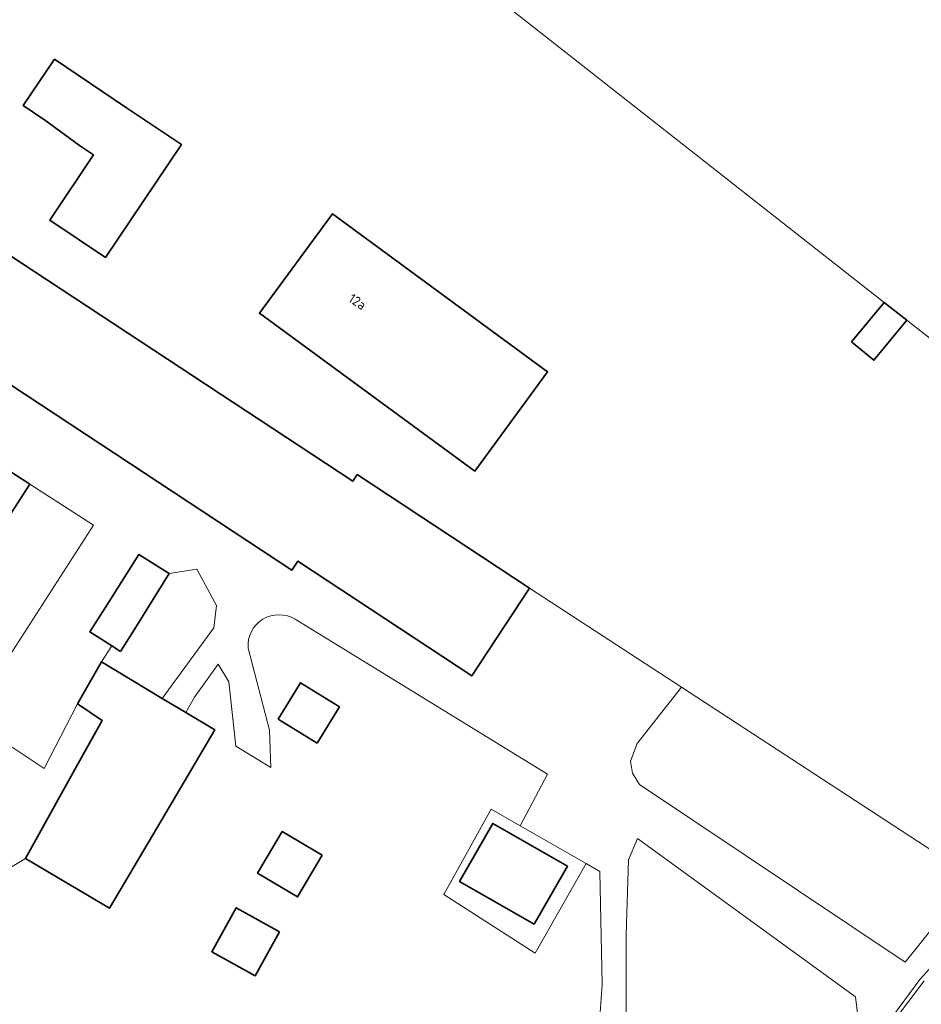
# Model space of a CAD drawing. Extents: x 184422 to 188298, y 343471 to 350189.
# Tile 57 of 256: x 185185 to 185270, y 347545 to 347638. Entities that reach past the tile are written whole.
import ezdxf
from ezdxf.enums import TextEntityAlignment as Align

# ---------------------------------------------------------------- set-up
doc = ezdxf.new("R2010")
doc.units = 0
for name, color, linetype, lineweight in [('B-WA-GR-GRAS-GV', 252, 'Continuous', 13), ('B-WA-GR-GROENVOORZIENING-GV', 252, 'Continuous', 18), ('B-WA-OG-TERREIN_ERF-GV', 252, 'Continuous', 18), ('B-WA-OG-WEG-GV', 252, 'Continuous', 18), ('B-WA-VH-ONVERHARD-GV', 252, 'Continuous', 18), ('B-WA-VH-VERHARDING_HALFVERHARDING_GRIND-GV', 252, 'Continuous', 18), ('B-WE-OG-BEBOUWING-GV', 250, 'Continuous', 35), ('B-WE-OG-BEBOUWING-T18', 10, 'Continuous', 18)]:
    doc.layers.add(name, color=color, linetype=linetype, lineweight=lineweight)
doc.styles.add('NLCS-ISO-M500-T18', font='NLCS-ISO.ttf', dxfattribs={"height": 0.9})

msp = doc.modelspace()

# ---------------------------------------------------------------- linework, layer by layer
at = {"layer": 'B-WA-GR-GRAS-GV', "flags": 128}
msp.add_lwpolyline([(185268.631, 347609.352), (185302.764, 347582.509), (185311.708, 347591.956), (185310.254, 347593.192), (185312.788, 347596.532), (185316.916, 347597.306), (185324.196, 347604.726), (185324.344, 347606.355), (185323.402, 347608.786), (185275.008, 347646.554), (185270.089, 347640.37), (185268.678, 347641.507), (185268.667, 347641.495), (185263.644, 347645.563), (185256.587, 347651.081), (185256.068, 347651.487), (185248.904, 347656.97), (185240.853, 347646.976), (185230.592, 347654.566), (185223.257, 347645.034), (185266.491, 347611.034)], close=True, dxfattribs=at)
msp.add_lwpolyline([(185268.631, 347609.352), (185302.764, 347582.509), (185311.708, 347591.956), (185310.254, 347593.192), (185312.788, 347596.532), (185316.916, 347597.306), (185324.196, 347604.726), (185324.344, 347606.355), (185323.402, 347608.786), (185275.008, 347646.554), (185270.089, 347640.37), (185268.678, 347641.507), (185268.667, 347641.495), (185263.644, 347645.563), (185256.587, 347651.081), (185256.068, 347651.487), (185248.904, 347656.97), (185240.853, 347646.976), (185230.592, 347654.566), (185223.257, 347645.034), (185266.491, 347611.034)], close=True, dxfattribs=at)
msp.add_lwpolyline([(185268.631, 347609.352), (185302.764, 347582.509), (185311.708, 347591.956), (185310.254, 347593.192), (185312.788, 347596.532), (185316.916, 347597.306), (185324.196, 347604.726), (185324.344, 347606.355), (185323.402, 347608.786), (185275.008, 347646.554), (185270.089, 347640.37), (185268.678, 347641.507), (185268.667, 347641.495), (185263.644, 347645.563), (185256.587, 347651.081), (185256.068, 347651.487), (185248.904, 347656.97), (185240.853, 347646.976), (185230.592, 347654.566), (185223.257, 347645.034), (185266.491, 347611.034)], close=True, dxfattribs=at)
at = {"layer": 'B-WA-GR-GROENVOORZIENING-GV', "flags": 128}
for points in [[(185192.051, 347580.139), (185194.102, 347578.835), (185193.144, 347577.328), (185198.843, 347573.902), (185203.667, 347580.525), (185203.935, 347582.604), (185202.087, 347586.032), (185199.487, 347585.599), (185196.635, 347587.379), (185193.483, 347582.401)], [(185192.051, 347580.139), (185194.102, 347578.835), (185193.144, 347577.328), (185198.843, 347573.902), (185203.667, 347580.525), (185203.935, 347582.604), (185202.087, 347586.032), (185199.487, 347585.599), (185196.635, 347587.379), (185193.483, 347582.401)], [(185192.051, 347580.139), (185194.102, 347578.835), (185193.144, 347577.328), (185198.843, 347573.902), (185203.667, 347580.525), (185203.935, 347582.604), (185202.087, 347586.032), (185199.487, 347585.599), (185196.635, 347587.379), (185193.483, 347582.401)], [(185274.859, 347557.113), (185247.499, 347574.962), (185243.359, 347569.678), (185242.725, 347568), (185242.92, 347566.901), (185243.58, 347565.84), (185268.471, 347549.174)], [(185274.859, 347557.113), (185247.499, 347574.962), (185243.359, 347569.678), (185242.725, 347568), (185242.92, 347566.901), (185243.58, 347565.84), (185268.471, 347549.174)], [(185274.859, 347557.113), (185247.499, 347574.962), (185243.359, 347569.678), (185242.725, 347568), (185242.92, 347566.901), (185243.58, 347565.84), (185268.471, 347549.174)]]:
    msp.add_lwpolyline(points, close=True, dxfattribs=at)
at = {"layer": 'B-WA-OG-TERREIN_ERF-GV', "flags": 128}
for points in [[(185167.538, 347644.786), (185165.412, 347628.194), (185163.27, 347617.204), (185166.889, 347614.508), (185168.228, 347617.065), (185172.274, 347623.479), (185173.164, 347622.918), (185216.689, 347594.267), (185217.109, 347594.904), (185233.272, 347584.244), (185247.499, 347574.962), (185274.859, 347557.113), (185277.163, 347555.61), (185277.698, 347556.201), (185279.466, 347560.339), (185283.021, 347564.34), (185285.759, 347565.146), (185294.011, 347573.262), (185302.764, 347582.509), (185268.631, 347609.352), (185266.491, 347611.034), (185223.257, 347645.034)], [(185167.538, 347644.786), (185165.412, 347628.194), (185163.27, 347617.204), (185166.889, 347614.508), (185168.228, 347617.065), (185172.274, 347623.479), (185173.164, 347622.918), (185216.689, 347594.267), (185217.109, 347594.904), (185233.272, 347584.244), (185247.499, 347574.962), (185274.859, 347557.113), (185277.163, 347555.61), (185277.698, 347556.201), (185279.466, 347560.339), (185283.021, 347564.34), (185285.759, 347565.146), (185294.011, 347573.262), (185302.764, 347582.509), (185268.631, 347609.352), (185266.491, 347611.034), (185223.257, 347645.034)], [(185167.538, 347644.786), (185165.412, 347628.194), (185163.27, 347617.204), (185166.889, 347614.508), (185168.228, 347617.065), (185172.274, 347623.479), (185173.164, 347622.918), (185216.689, 347594.267), (185217.109, 347594.904), (185233.272, 347584.244), (185247.499, 347574.962), (185274.859, 347557.113), (185277.163, 347555.61), (185277.698, 347556.201), (185279.466, 347560.339), (185283.021, 347564.34), (185285.759, 347565.146), (185294.011, 347573.262), (185302.764, 347582.509), (185268.631, 347609.352), (185266.491, 347611.034), (185223.257, 347645.034)], [(185182.796, 347575.274), (185192.396, 347590.15), (185186.43, 347594), (185181.999, 347587.134)], [(185182.796, 347575.274), (185192.396, 347590.15), (185186.43, 347594), (185181.999, 347587.134)], [(185182.796, 347575.274), (185192.396, 347590.15), (185186.43, 347594), (185181.999, 347587.134)], [(185264.491, 347540.269), (185263.831, 347545.924), (185243.369, 347560.757), (185242.525, 347558.757), (185242.314, 347551.757), (185242.314, 347543.841), (185242.314, 347541.841), (185240.768, 347533.174), (185237.674, 347533.508), (185239.713, 347542.258), (185240.064, 347547.091), (185239.853, 347557.674), (185238.588, 347558.424), (185233.806, 347550.007), (185225.228, 347555.507), (185229.658, 347563.507), (185232.379, 347561.958), (185234.94, 347566.795), (185211.301, 347581.318)], [(185264.491, 347540.269), (185263.831, 347545.924), (185243.369, 347560.757), (185242.525, 347558.757), (185242.314, 347551.757), (185242.314, 347543.841), (185242.314, 347541.841), (185240.768, 347533.174), (185237.674, 347533.508), (185239.713, 347542.258), (185240.064, 347547.091), (185239.853, 347557.674), (185238.588, 347558.424), (185233.806, 347550.007), (185225.228, 347555.507), (185229.658, 347563.507), (185232.379, 347561.958), (185234.94, 347566.795), (185211.301, 347581.318)], [(185264.491, 347540.269), (185263.831, 347545.924), (185243.369, 347560.757), (185242.525, 347558.757), (185242.314, 347551.757), (185242.314, 347543.841), (185242.314, 347541.841), (185240.768, 347533.174), (185237.674, 347533.508), (185239.713, 347542.258), (185240.064, 347547.091), (185239.853, 347557.674), (185238.588, 347558.424), (185233.806, 347550.007), (185225.228, 347555.507), (185229.658, 347563.507), (185232.379, 347561.958), (185234.94, 347566.795), (185211.301, 347581.318)], [(185206.881, 347578.62), (185208.89, 347570.922), (185209.024, 347567.43), (185205.743, 347569.414), (185205.073, 347575.445), (185204.069, 347577.112), (185201.859, 347574.017), (185201.041, 347572.58), (185203.761, 347570.945), (185198.427, 347561.904), (185193.892, 347554.219), (185186.031, 347558.886), (185182.411, 347556.724), (185170.835, 347541.632), (185208.706, 347510.273), (185201.595, 347496.161), (185220.213, 347479.691), (185220.512, 347480.077), (185264.491, 347540.269)], [(185206.881, 347578.62), (185208.89, 347570.922), (185209.024, 347567.43), (185205.743, 347569.414), (185205.073, 347575.445), (185204.069, 347577.112), (185201.859, 347574.017), (185201.041, 347572.58), (185203.761, 347570.945), (185198.427, 347561.904), (185193.892, 347554.219), (185186.031, 347558.886), (185182.411, 347556.724), (185170.835, 347541.632), (185208.706, 347510.273), (185201.595, 347496.161), (185220.213, 347479.691), (185220.512, 347480.077), (185264.491, 347540.269)], [(185206.881, 347578.62), (185208.89, 347570.922), (185209.024, 347567.43), (185205.743, 347569.414), (185205.073, 347575.445), (185204.069, 347577.112), (185201.859, 347574.017), (185201.041, 347572.58), (185203.761, 347570.945), (185198.427, 347561.904), (185193.892, 347554.219), (185186.031, 347558.886), (185182.411, 347556.724), (185170.835, 347541.632), (185208.706, 347510.273), (185201.595, 347496.161), (185220.213, 347479.691), (185220.512, 347480.077), (185264.491, 347540.269)], [(185182.411, 347556.724), (185186.031, 347558.886), (185190.533, 347567.018), (185193.195, 347571.826), (185190.894, 347573.388), (185187.76, 347567.332), (185176.86, 347574.569)], [(185182.411, 347556.724), (185186.031, 347558.886), (185190.533, 347567.018), (185193.195, 347571.826), (185190.894, 347573.388), (185187.76, 347567.332), (185176.86, 347574.569)], [(185182.411, 347556.724), (185186.031, 347558.886), (185190.533, 347567.018), (185193.195, 347571.826), (185190.894, 347573.388), (185187.76, 347567.332), (185176.86, 347574.569)]]:
    msp.add_lwpolyline(points, dxfattribs=at)
for points in [[(185187.927, 347628.063), (185185.817, 347629.479), (185188.733, 347633.823), (185195.401, 347629.346), (185200.635, 347625.832), (185193.524, 347615.241), (185188.291, 347618.754), (185192.389, 347624.859), (185191.079, 347625.739)], [(185187.927, 347628.063), (185185.817, 347629.479), (185188.733, 347633.823), (185195.401, 347629.346), (185200.635, 347625.832), (185193.524, 347615.241), (185188.291, 347618.754), (185192.389, 347624.859), (185191.079, 347625.739)], [(185187.927, 347628.063), (185185.817, 347629.479), (185188.733, 347633.823), (185195.401, 347629.346), (185200.635, 347625.832), (185193.524, 347615.241), (185188.291, 347618.754), (185192.389, 347624.859), (185191.079, 347625.739)], [(185228.127, 347595.2), (185207.951, 347610.009), (185214.786, 347619.322), (185234.963, 347604.512)], [(185228.127, 347595.2), (185207.951, 347610.009), (185214.786, 347619.322), (185234.963, 347604.512)], [(185228.127, 347595.2), (185207.951, 347610.009), (185214.786, 347619.322), (185234.963, 347604.512)], [(185238.588, 347558.424), (185232.379, 347561.958), (185229.658, 347563.507), (185225.228, 347555.507), (185233.806, 347550.007)], [(185238.588, 347558.424), (185232.379, 347561.958), (185229.658, 347563.507), (185225.228, 347555.507), (185233.806, 347550.007)], [(185238.588, 347558.424), (185232.379, 347561.958), (185229.658, 347563.507), (185225.228, 347555.507), (185233.806, 347550.007)]]:
    msp.add_lwpolyline(points, close=True, dxfattribs=at)
at = {"layer": 'B-WA-OG-TERREIN_ERF-GV'}
msp.add_lwpolyline([(185211.301, 347581.318, 0.610614), (185206.881, 347578.62)], format="xyb", dxfattribs=at)
msp.add_lwpolyline([(185211.301, 347581.318, 0.610614), (185206.881, 347578.62)], format="xyb", dxfattribs=at)
msp.add_lwpolyline([(185211.301, 347581.318, 0.610614), (185206.881, 347578.62)], format="xyb", dxfattribs=at)
at = {"layer": 'B-WA-OG-WEG-GV', "flags": 128}
msp.add_lwpolyline([(185277.163, 347555.61), (185269.855, 347547.538), (185266.936, 347543.616), (185264.491, 347540.269), (185220.512, 347480.077), (185220.213, 347479.691), (185200.269, 347453.949), (185200.284, 347453.951), (185205.314, 347459.615), (185210.992, 347466.464), (185213.045, 347469.046), (185218.166, 347475.603), (185220.693, 347479.267), (185223.057, 347482.047), (185236.423, 347500), (185237.452, 347501.382), (185245.398, 347512.095), (185255.276, 347525.612), (185266.798, 347541.335), (185267.669, 347543.987), (185270.26, 347547.428)], dxfattribs=at)
msp.add_lwpolyline([(185277.163, 347555.61), (185269.855, 347547.538), (185266.936, 347543.616), (185264.491, 347540.269), (185220.512, 347480.077), (185220.213, 347479.691), (185200.269, 347453.949), (185200.284, 347453.951), (185205.314, 347459.615), (185210.992, 347466.464), (185213.045, 347469.046), (185218.166, 347475.603), (185220.693, 347479.267), (185223.057, 347482.047), (185236.423, 347500), (185237.452, 347501.382), (185245.398, 347512.095), (185255.276, 347525.612), (185266.798, 347541.335), (185267.669, 347543.987), (185270.26, 347547.428)], dxfattribs=at)
msp.add_lwpolyline([(185277.163, 347555.61), (185269.855, 347547.538), (185266.936, 347543.616), (185264.491, 347540.269), (185220.512, 347480.077), (185220.213, 347479.691), (185200.269, 347453.949), (185200.284, 347453.951), (185205.314, 347459.615), (185210.992, 347466.464), (185213.045, 347469.046), (185218.166, 347475.603), (185220.693, 347479.267), (185223.057, 347482.047), (185236.423, 347500), (185237.452, 347501.382), (185245.398, 347512.095), (185255.276, 347525.612), (185266.798, 347541.335), (185267.669, 347543.987), (185270.26, 347547.428)], dxfattribs=at)
at = {"layer": 'B-WA-VH-ONVERHARD-GV', "flags": 128}
msp.add_lwpolyline([(185270.26, 347547.428), (185267.669, 347543.987), (185266.798, 347541.335), (185255.276, 347525.612), (185245.398, 347512.095), (185237.452, 347501.382), (185236.423, 347500), (185223.057, 347482.047), (185220.693, 347479.267), (185218.166, 347475.603), (185213.045, 347469.046), (185210.992, 347466.464), (185205.314, 347459.615), (185200.284, 347453.951), (185200.269, 347453.949), (185198.313, 347453.625), (185195.688, 347450.335), (185195.499, 347448.422), (185194.131, 347446.819), (185190.173, 347442.694)], dxfattribs=at)
msp.add_lwpolyline([(185270.26, 347547.428), (185267.669, 347543.987), (185266.798, 347541.335), (185255.276, 347525.612), (185245.398, 347512.095), (185237.452, 347501.382), (185236.423, 347500), (185223.057, 347482.047), (185220.693, 347479.267), (185218.166, 347475.603), (185213.045, 347469.046), (185210.992, 347466.464), (185205.314, 347459.615), (185200.284, 347453.951), (185200.269, 347453.949), (185198.313, 347453.625), (185195.688, 347450.335), (185195.499, 347448.422), (185194.131, 347446.819), (185190.173, 347442.694)], dxfattribs=at)
msp.add_lwpolyline([(185270.26, 347547.428), (185267.669, 347543.987), (185266.798, 347541.335), (185255.276, 347525.612), (185245.398, 347512.095), (185237.452, 347501.382), (185236.423, 347500), (185223.057, 347482.047), (185220.693, 347479.267), (185218.166, 347475.603), (185213.045, 347469.046), (185210.992, 347466.464), (185205.314, 347459.615), (185200.284, 347453.951), (185200.269, 347453.949), (185198.313, 347453.625), (185195.688, 347450.335), (185195.499, 347448.422), (185194.131, 347446.819), (185190.173, 347442.694)], dxfattribs=at)
at = {"layer": 'B-WA-VH-VERHARDING_HALFVERHARDING_GRIND-GV', "flags": 128}
for points in [[(185274.859, 347557.113), (185268.471, 347549.174), (185243.58, 347565.84), (185242.92, 347566.901), (185242.725, 347568), (185243.359, 347569.678), (185247.499, 347574.962), (185233.272, 347584.244), (185227.844, 347576.013), (185211.543, 347586.764), (185210.984, 347585.917), (185184.695, 347603.255), (185174.786, 347609.79), (185176.11, 347611.798), (185168.228, 347617.065), (185166.889, 347614.508), (185163.27, 347617.204)], [(185274.859, 347557.113), (185268.471, 347549.174), (185243.58, 347565.84), (185242.92, 347566.901), (185242.725, 347568), (185243.359, 347569.678), (185247.499, 347574.962), (185233.272, 347584.244), (185227.844, 347576.013), (185211.543, 347586.764), (185210.984, 347585.917), (185184.695, 347603.255), (185174.786, 347609.79), (185176.11, 347611.798), (185168.228, 347617.065), (185166.889, 347614.508), (185163.27, 347617.204)], [(185274.859, 347557.113), (185268.471, 347549.174), (185243.58, 347565.84), (185242.92, 347566.901), (185242.725, 347568), (185243.359, 347569.678), (185247.499, 347574.962), (185233.272, 347584.244), (185227.844, 347576.013), (185211.543, 347586.764), (185210.984, 347585.917), (185184.695, 347603.255), (185174.786, 347609.79), (185176.11, 347611.798), (185168.228, 347617.065), (185166.889, 347614.508), (185163.27, 347617.204)], [(185178.216, 347599.301), (185186.43, 347594), (185192.396, 347590.15), (185182.796, 347575.274)], [(185178.216, 347599.301), (185186.43, 347594), (185192.396, 347590.15), (185182.796, 347575.274)], [(185178.216, 347599.301), (185186.43, 347594), (185192.396, 347590.15), (185182.796, 347575.274)], [(185176.86, 347574.569), (185187.76, 347567.332), (185190.894, 347573.388), (185193.144, 347577.328), (185194.102, 347578.835), (185192.051, 347580.139), (185193.483, 347582.401), (185196.635, 347587.379), (185199.487, 347585.599), (185202.087, 347586.032), (185203.935, 347582.604), (185203.667, 347580.525), (185198.843, 347573.902), (185201.041, 347572.58), (185201.859, 347574.017), (185204.069, 347577.112), (185205.073, 347575.445), (185205.743, 347569.414), (185209.024, 347567.43), (185208.89, 347570.922), (185206.881, 347578.62)], [(185176.86, 347574.569), (185187.76, 347567.332), (185190.894, 347573.388), (185193.144, 347577.328), (185194.102, 347578.835), (185192.051, 347580.139), (185193.483, 347582.401), (185196.635, 347587.379), (185199.487, 347585.599), (185202.087, 347586.032), (185203.935, 347582.604), (185203.667, 347580.525), (185198.843, 347573.902), (185201.041, 347572.58), (185201.859, 347574.017), (185204.069, 347577.112), (185205.073, 347575.445), (185205.743, 347569.414), (185209.024, 347567.43), (185208.89, 347570.922), (185206.881, 347578.62)], [(185176.86, 347574.569), (185187.76, 347567.332), (185190.894, 347573.388), (185193.144, 347577.328), (185194.102, 347578.835), (185192.051, 347580.139), (185193.483, 347582.401), (185196.635, 347587.379), (185199.487, 347585.599), (185202.087, 347586.032), (185203.935, 347582.604), (185203.667, 347580.525), (185198.843, 347573.902), (185201.041, 347572.58), (185201.859, 347574.017), (185204.069, 347577.112), (185205.073, 347575.445), (185205.743, 347569.414), (185209.024, 347567.43), (185208.89, 347570.922), (185206.881, 347578.62)], [(185211.301, 347581.318), (185234.94, 347566.795), (185232.379, 347561.958), (185238.588, 347558.424), (185239.853, 347557.674), (185240.064, 347547.091), (185239.713, 347542.258), (185237.674, 347533.508), (185240.768, 347533.174), (185242.314, 347541.841), (185242.314, 347543.841), (185242.314, 347551.757), (185242.525, 347558.757), (185243.369, 347560.757), (185263.831, 347545.924), (185264.491, 347540.269), (185266.936, 347543.616), (185269.855, 347547.538), (185277.163, 347555.61)], [(185211.301, 347581.318), (185234.94, 347566.795), (185232.379, 347561.958), (185238.588, 347558.424), (185239.853, 347557.674), (185240.064, 347547.091), (185239.713, 347542.258), (185237.674, 347533.508), (185240.768, 347533.174), (185242.314, 347541.841), (185242.314, 347543.841), (185242.314, 347551.757), (185242.525, 347558.757), (185243.369, 347560.757), (185263.831, 347545.924), (185264.491, 347540.269), (185266.936, 347543.616), (185269.855, 347547.538), (185277.163, 347555.61)], [(185211.301, 347581.318), (185234.94, 347566.795), (185232.379, 347561.958), (185238.588, 347558.424), (185239.853, 347557.674), (185240.064, 347547.091), (185239.713, 347542.258), (185237.674, 347533.508), (185240.768, 347533.174), (185242.314, 347541.841), (185242.314, 347543.841), (185242.314, 347551.757), (185242.525, 347558.757), (185243.369, 347560.757), (185263.831, 347545.924), (185264.491, 347540.269), (185266.936, 347543.616), (185269.855, 347547.538), (185277.163, 347555.61)]]:
    msp.add_lwpolyline(points, dxfattribs=at)
at = {"layer": 'B-WA-VH-VERHARDING_HALFVERHARDING_GRIND-GV'}
msp.add_lwpolyline([(185206.881, 347578.62, -0.610614), (185211.301, 347581.318)], format="xyb", dxfattribs=at)
msp.add_lwpolyline([(185206.881, 347578.62, -0.610614), (185211.301, 347581.318)], format="xyb", dxfattribs=at)
msp.add_lwpolyline([(185206.881, 347578.62, -0.610614), (185211.301, 347581.318)], format="xyb", dxfattribs=at)
at = {"layer": 'B-WE-OG-BEBOUWING-GV', "flags": 128}
for points in [[(185188.733, 347633.823), (185185.817, 347629.479), (185187.927, 347628.063), (185191.079, 347625.739), (185192.389, 347624.859), (185188.291, 347618.754), (185193.524, 347615.241), (185200.635, 347625.832), (185195.401, 347629.346)], [(185188.733, 347633.823), (185185.817, 347629.479), (185187.927, 347628.063), (185191.079, 347625.739), (185192.389, 347624.859), (185188.291, 347618.754), (185193.524, 347615.241), (185200.635, 347625.832), (185195.401, 347629.346)], [(185188.733, 347633.823), (185185.817, 347629.479), (185187.927, 347628.063), (185191.079, 347625.739), (185192.389, 347624.859), (185188.291, 347618.754), (185193.524, 347615.241), (185200.635, 347625.832), (185195.401, 347629.346)], [(185217.109, 347594.904), (185216.689, 347594.267), (185173.164, 347622.918), (185172.274, 347623.479), (185168.228, 347617.065), (185176.11, 347611.798), (185174.786, 347609.79), (185184.695, 347603.255), (185210.984, 347585.917), (185211.543, 347586.764), (185227.844, 347576.013), (185233.272, 347584.244)], [(185217.109, 347594.904), (185216.689, 347594.267), (185173.164, 347622.918), (185172.274, 347623.479), (185168.228, 347617.065), (185176.11, 347611.798), (185174.786, 347609.79), (185184.695, 347603.255), (185210.984, 347585.917), (185211.543, 347586.764), (185227.844, 347576.013), (185233.272, 347584.244)], [(185217.109, 347594.904), (185216.689, 347594.267), (185173.164, 347622.918), (185172.274, 347623.479), (185168.228, 347617.065), (185176.11, 347611.798), (185174.786, 347609.79), (185184.695, 347603.255), (185210.984, 347585.917), (185211.543, 347586.764), (185227.844, 347576.013), (185233.272, 347584.244)], [(185228.127, 347595.2), (185234.963, 347604.512), (185214.786, 347619.322), (185207.951, 347610.009)], [(185228.127, 347595.2), (185234.963, 347604.512), (185214.786, 347619.322), (185207.951, 347610.009)], [(185228.127, 347595.2), (185234.963, 347604.512), (185214.786, 347619.322), (185207.951, 347610.009)], [(185263.44, 347607.345), (185265.537, 347605.61), (185268.631, 347609.352), (185266.491, 347611.034)], [(185263.44, 347607.345), (185265.537, 347605.61), (185268.631, 347609.352), (185266.491, 347611.034)], [(185263.44, 347607.345), (185265.537, 347605.61), (185268.631, 347609.352), (185266.491, 347611.034)], [(185181.999, 347587.134), (185186.43, 347594), (185178.216, 347599.301), (185174.015, 347602.012), (185173.475, 347601.175), (185169.987, 347603.46), (185166.13, 347597.627), (185170.301, 347594.869)], [(185181.999, 347587.134), (185186.43, 347594), (185178.216, 347599.301), (185174.015, 347602.012), (185173.475, 347601.175), (185169.987, 347603.46), (185166.13, 347597.627), (185170.301, 347594.869)], [(185181.999, 347587.134), (185186.43, 347594), (185178.216, 347599.301), (185174.015, 347602.012), (185173.475, 347601.175), (185169.987, 347603.46), (185166.13, 347597.627), (185170.301, 347594.869)], [(185194.938, 347578.303), (185196.422, 347580.684), (185199.487, 347585.599), (185196.635, 347587.379), (185193.483, 347582.401), (185192.051, 347580.139), (185194.102, 347578.835)], [(185194.938, 347578.303), (185196.422, 347580.684), (185199.487, 347585.599), (185196.635, 347587.379), (185193.483, 347582.401), (185192.051, 347580.139), (185194.102, 347578.835)], [(185194.938, 347578.303), (185196.422, 347580.684), (185199.487, 347585.599), (185196.635, 347587.379), (185193.483, 347582.401), (185192.051, 347580.139), (185194.102, 347578.835)], [(185190.894, 347573.388), (185193.195, 347571.826), (185190.533, 347567.018), (185186.031, 347558.886), (185193.892, 347554.219), (185198.427, 347561.904), (185203.761, 347570.945), (185201.041, 347572.58), (185198.843, 347573.902), (185193.144, 347577.328)], [(185190.894, 347573.388), (185193.195, 347571.826), (185190.533, 347567.018), (185186.031, 347558.886), (185193.892, 347554.219), (185198.427, 347561.904), (185203.761, 347570.945), (185201.041, 347572.58), (185198.843, 347573.902), (185193.144, 347577.328)], [(185190.894, 347573.388), (185193.195, 347571.826), (185190.533, 347567.018), (185186.031, 347558.886), (185193.892, 347554.219), (185198.427, 347561.904), (185203.761, 347570.945), (185201.041, 347572.58), (185198.843, 347573.902), (185193.144, 347577.328)], [(185213.348, 347569.715), (185215.453, 347573.122), (185211.813, 347575.371), (185209.708, 347571.964)], [(185213.348, 347569.715), (185215.453, 347573.122), (185211.813, 347575.371), (185209.708, 347571.964)], [(185213.348, 347569.715), (185215.453, 347573.122), (185211.813, 347575.371), (185209.708, 347571.964)], [(185233.711, 347552.723), (185236.831, 347558.157), (185229.821, 347562.182), (185226.701, 347556.747)], [(185233.711, 347552.723), (185236.831, 347558.157), (185229.821, 347562.182), (185226.701, 347556.747)], [(185233.711, 347552.723), (185236.831, 347558.157), (185229.821, 347562.182), (185226.701, 347556.747)], [(185213.837, 347559.194), (185210.091, 347561.416), (185207.772, 347557.504), (185211.518, 347555.283)], [(185213.837, 347559.194), (185210.091, 347561.416), (185207.772, 347557.504), (185211.518, 347555.283)], [(185213.837, 347559.194), (185210.091, 347561.416), (185207.772, 347557.504), (185211.518, 347555.283)], [(185209.837, 347552.008), (185205.783, 347554.269), (185203.481, 347550.143), (185207.535, 347547.881)], [(185209.837, 347552.008), (185205.783, 347554.269), (185203.481, 347550.143), (185207.535, 347547.881)], [(185209.837, 347552.008), (185205.783, 347554.269), (185203.481, 347550.143), (185207.535, 347547.881)]]:
    msp.add_lwpolyline(points, close=True, dxfattribs=at)

# ---------------------------------------------------------------- texts
at = {"layer": 'B-WE-OG-BEBOUWING-T18', "style": 'NLCS-ISO-M500-T18'}
msp.add_text('12a', height=0.9, rotation=327.1, dxfattribs=at).set_placement((185217.129, 347611.097), align=Align.MIDDLE)
msp.add_text('12a', height=0.9, rotation=327.1, dxfattribs=at).set_placement((185217.129, 347611.097), align=Align.MIDDLE)
msp.add_text('12a', height=0.9, rotation=327.1, dxfattribs=at).set_placement((185217.129, 347611.097), align=Align.MIDDLE)

doc.saveas('drawing.dxf')
